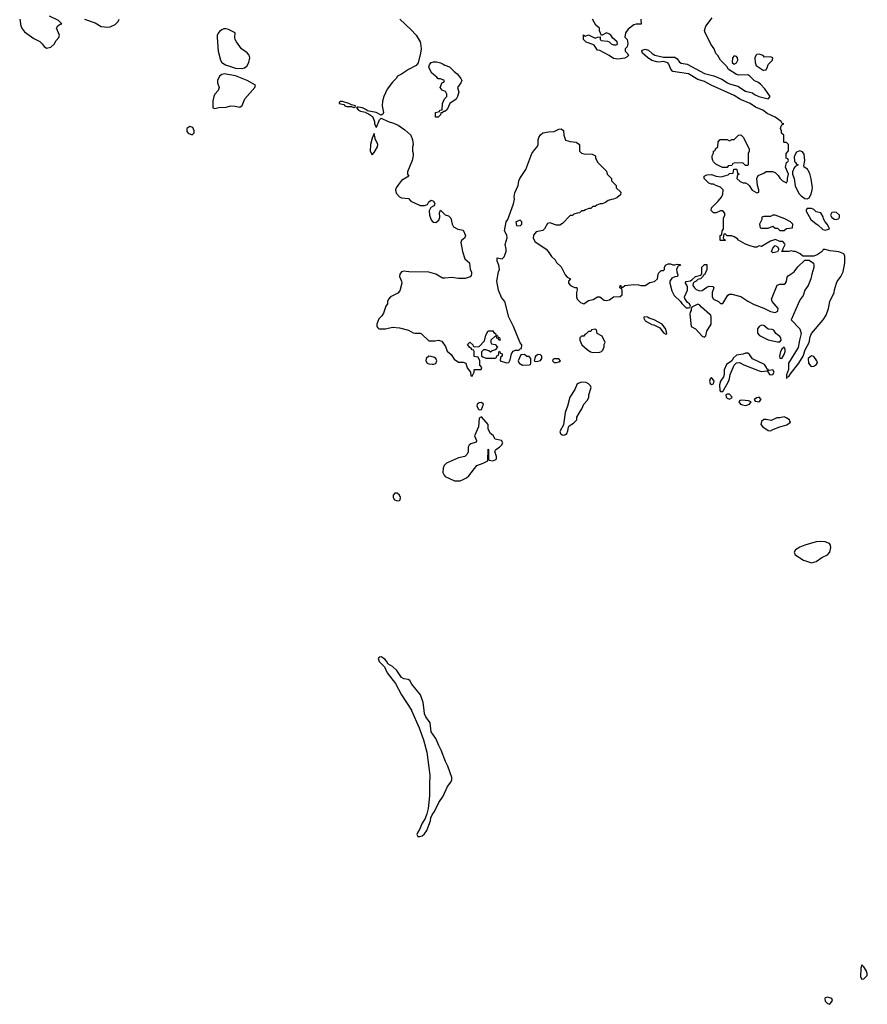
# Model space of a CAD drawing. Header units: inches. Extents: x 1793664 to 1898134, y 335751 to 468181.
# Tile 12 of 33: x 1875476 to 1882919, y 357418 to 366065. Entities that reach past the tile are written whole.
import ezdxf

# ---------------------------------------------------------------- set-up
doc = ezdxf.new("R2010")
doc.units = ezdxf.units.IN
doc.header["$MEASUREMENT"] = 0
for name, color, linetype in [('B8375', 7, 'Continuous'), ('B8376', 7, 'Continuous'), ('B8385', 7, 'Continuous'), ('B8386', 7, 'Continuous')]:
    doc.layers.add(name, color=color, linetype=linetype)

msp = doc.modelspace()

# ---------------------------------------------------------------- linework, layer by layer
at = {"layer": 'B8375', "color": 6, "elevation": 200}
msp.add_lwpolyline([(1878916.1, 360000), (1878917.6, 359997.6), (1878985.3, 359845.3), (1879022, 359742), (1879052.5, 359632.5), (1879078.4, 359430), (1879073.4, 359350), (1879074.9, 359250), (1879062, 359138), (1879051.3, 359090), (1879036, 359050), (1879010, 359008.7), (1878987.7, 358952.3), (1878971.3, 358930), (1878964.7, 358910), (1878972.7, 358892.7), (1878990, 358892), (1879010, 358898), (1879030, 358916), (1879050, 358944.7), (1879070, 358992), (1879082.7, 359030), (1879085.2, 359054.8), (1879098, 359082), (1879119.3, 359110), (1879158, 359190), (1879194.5, 359245.5), (1879233.3, 359330), (1879261.6, 359370), (1879271.3, 359390), (1879269.6, 359410), (1879236.9, 359510), (1879215.6, 359550), (1879178, 359650), (1879155.6, 359690), (1879131, 359751), (1879089.6, 359809.6), (1879079.7, 359890), (1879043.3, 359943.3), (1879031.5, 359970), (1879027.9, 360000)], dxfattribs=at)
at = {"layer": 'B8376', "color": 6, "elevation": 200}
for points in [[(1875476, 366070), (1875486.8, 366010), (1875501.3, 365981.3), (1875519.3, 365959.3), (1875600.7, 365900.7), (1875653.7, 365873.7), (1875674.4, 365854.4), (1875691.3, 365830), (1875710, 365816), (1875750, 365824.9), (1875779, 365850), (1875796.6, 365883.4), (1875819, 365910), (1875825.2, 365930), (1875799, 365990), (1875810, 366011.3), (1875830, 366026), (1875846, 366030), (1875817.2, 366057.2), (1875736.9, 366096.9)], [(1876044.7, 366070), (1876138.7, 366038.7), (1876190, 366004.4), (1876250, 365999.5), (1876270, 366003.1), (1876315.8, 366024.2), (1876340.7, 366050), (1876349.6, 366070)], [(1878814, 366070), (1878910, 365980.5), (1878956.3, 365930), (1878992.4, 365872.4), (1878996.7, 365856.7), (1879001.3, 365810), (1878994.9, 365770), (1878973.8, 365686.2), (1878957.3, 365662.7), (1878890, 365629), (1878830, 365588), (1878794, 365570), (1878782, 365550), (1878750, 365518), (1878703.8, 365456.2), (1878673.4, 365390), (1878662.4, 365350), (1878658, 365310), (1878671.3, 365250), (1878663.6, 365236.4), (1878650, 365226), (1878606, 365250), (1878526, 365266), (1878526, 365270), (1878486, 365290), (1878450, 365298), (1878442, 365298), (1878434, 365290), (1878452, 365270), (1878470, 365261), (1878514, 365254), (1878514, 365250), (1878539.8, 365239.8), (1878574.8, 365214.8), (1878591.6, 365171.6), (1878592.7, 365152.7), (1878604.7, 365124.7), (1878610, 365122), (1878634.6, 365185.4), (1878650, 365202), (1878712, 365170), (1878758, 365158), (1878798.5, 365138.5), (1878857.3, 365097.3), (1878910, 365052), (1878924.7, 365010), (1878931.3, 364970), (1878924.7, 364950), (1878924.7, 364910), (1878932, 364890), (1878931.6, 364871.6), (1878922, 364830), (1878882, 364730), (1878882, 364710), (1878892, 364690), (1878830, 364654), (1878801.1, 364618.9), (1878781.6, 364590), (1878776.4, 364570), (1878783.1, 364543.1), (1878810, 364510.5), (1878830, 364502), (1878890, 364494), (1878910, 364472), (1878992.7, 364432.7), (1879030, 364434), (1879056.9, 364443.1), (1879070, 364464.7), (1879090, 364481), (1879110.9, 364470.9), (1879122, 364450), (1879119.6, 364440.4), (1879114, 364430), (1879085.2, 364414.8), (1879072.7, 364387.3), (1879074.4, 364350), (1879088.1, 364308.1), (1879096.7, 364296.7), (1879110, 364286.8), (1879130, 364284.9), (1879155.6, 364304.4), (1879166.6, 364330), (1879162, 364370), (1879170, 364392), (1879211.6, 364351.6), (1879242, 364342), (1879261, 364321), (1879274.9, 364270), (1879286.4, 364246.4), (1879324.5, 364224.5), (1879370, 364218), (1879390.7, 364169.3), (1879384.7, 364150), (1879355.3, 364124.7), (1879350.8, 364110), (1879363.1, 364030), (1879384.6, 363964.6), (1879424.7, 363930), (1879431.3, 363870), (1879444.7, 363850), (1879444.7, 363830), (1879442, 363818), (1879431.6, 363808.4), (1879386.8, 363793.2), (1879330, 363792.7), (1879270, 363800.9), (1879210, 363794.5), (1879190, 363796), (1879130, 363829.6), (1879068.5, 363848.5), (1878892.1, 363852.1), (1878850, 363858), (1878830, 363851.6), (1878814, 363830), (1878812, 363810), (1878830.2, 363770.2), (1878831.8, 363750), (1878815.5, 363684.5), (1878795.3, 363664.7), (1878731.3, 363630), (1878716, 363610), (1878706, 363590), (1878704.7, 363570), (1878691.1, 363548.9), (1878671.6, 363488.4), (1878656.9, 363463.1), (1878630, 363438), (1878611, 363390), (1878611.3, 363370), (1878619.8, 363359.8), (1878630, 363351.3), (1878650, 363351), (1878688.4, 363351.6), (1878750, 363366), (1878810, 363358.8), (1878890, 363338.8), (1878930, 363316), (1878950, 363311), (1878991.3, 363311.3), (1879005.4, 363305.4), (1879070, 363246), (1879125.4, 363245.4), (1879150, 363252), (1879182, 363242), (1879216, 363196), (1879230, 363154), (1879264.7, 363124.7), (1879290, 363084.7), (1879330, 363058), (1879370, 363058), (1879394, 363050), (1879406.4, 363006.4), (1879434, 362970), (1879438, 362938), (1879450, 362934), (1879466, 362970), (1879466, 362990), (1879470, 362994), (1879527.3, 362992.7), (1879534, 363010), (1879518, 363030), (1879518, 363070), (1879502, 363102), (1879466, 363106), (1879466, 363150), (1879462, 363162), (1879450, 363166), (1879442, 363182), (1879430, 363186), (1879408.4, 363211.6), (1879430, 363232), (1879454, 363210), (1879458, 363198), (1879472.7, 363192.7), (1879510, 363194), (1879556.4, 363243.6), (1879570, 363294), (1879590, 363334), (1879630, 363334), (1879639.6, 363319.6), (1879654, 363310), (1879658, 363298), (1879670, 363294), (1879678, 363278), (1879690, 363274), (1879694, 363250), (1879687.3, 363247.3), (1879682, 363262), (1879667.3, 363267.3), (1879662, 363282), (1879650, 363286), (1879614, 363250), (1879614, 363230), (1879618, 363218), (1879652.7, 363212.7), (1879672, 363188), (1879652.7, 363167.3), (1879623.6, 363156.4), (1879610, 363146), (1879596.4, 363156.4), (1879570, 363166), (1879550, 363166), (1879532.7, 363147.3), (1879532.7, 363112.7), (1879543.6, 363103.6), (1879570, 363094), (1879650, 363094), (1879662, 363098), (1879667.3, 363112.7), (1879682, 363118), (1879686, 363150), (1879690, 363154), (1879698, 363138), (1879712, 363130), (1879712, 363110), (1879698, 363102), (1879694, 363070), (1879750, 363052), (1879770, 363054), (1879782, 363078), (1879795.3, 363130), (1879810, 363154), (1879830, 363162), (1879858, 363162), (1879870, 363174), (1879882, 363178), (1879886, 363210), (1879870, 363226), (1879813.2, 363370), (1879770, 363454), (1879735.1, 363590), (1879706.3, 363626.3), (1879679.5, 363690), (1879666, 363770), (1879681.2, 363850), (1879689, 363870), (1879684, 363910), (1879670, 363946), (1879668.7, 363970), (1879670, 363974), (1879713.6, 363966.4), (1879730, 363982), (1879749, 364030), (1879749, 364050), (1879739, 364090), (1879757.2, 364150), (1879752.9, 364172.9), (1879734, 364210), (1879749.3, 364290), (1879761.2, 364310), (1879812.1, 364447.9), (1879822, 364490), (1879819, 364510), (1879824.7, 364544.7), (1879854, 364610), (1879859.5, 364650), (1879867, 364670), (1879919.5, 364750), (1879972, 364890), (1880000, 364923.9)], [(1880000, 364189), (1879987.8, 364172.2), (1879985.4, 364145.4), (1879998.9, 364118.9), (1880000, 364118.1)], [(1880000, 363092.5), (1879994, 363070), (1880000, 363067)], [(1879027.9, 360000), (1879019.6, 360070), (1878994.8, 360134.8), (1878919, 360230), (1878902, 360262), (1878886, 360270), (1878850, 360277.2), (1878829.4, 360289.4), (1878789, 360350), (1878750, 360384), (1878708.7, 360408.7), (1878699, 360430), (1878682, 360450), (1878650, 360468.7), (1878632, 360468), (1878624.7, 360455.3), (1878631.3, 360430), (1878681, 360381), (1878704, 360330), (1878775.5, 360235.5), (1878830, 360134.8), (1878916.1, 360000)]]:
    msp.add_lwpolyline(points, dxfattribs=at)
for points in [[(1877290, 365984), (1877270, 365984), (1877250, 365975.3), (1877230, 365962), (1877221, 365950), (1877211.3, 365930), (1877211, 365910), (1877218.4, 365790), (1877240.5, 365710), (1877250.3, 365690.3), (1877284, 365670), (1877370, 365639), (1877430, 365636.5), (1877450, 365643.1), (1877470, 365656.3), (1877489.5, 365690), (1877498, 365730), (1877490, 365755.3), (1877474.2, 365774.2), (1877425.2, 365810), (1877381.2, 365870), (1877369.2, 365890), (1877365.2, 365910), (1877368, 365950), (1877310, 365979)], [(1879128, 365208), (1879128, 365250), (1879162, 365258), (1879166, 365270), (1879186, 365274), (1879188, 365330), (1879206, 365370), (1879226, 365390), (1879226, 365410), (1879215.3, 365435.3), (1879187.3, 365447.3), (1879168, 365470), (1879187.3, 365512.7), (1879202, 365518), (1879206, 365530), (1879170, 365546), (1879150, 365546), (1879140.4, 365560.4), (1879095.3, 365595.3), (1879073.6, 365633.6), (1879069, 365650), (1879074, 365670), (1879089.4, 365690.6), (1879110, 365696), (1879135.3, 365695.3), (1879170, 365686), (1879196, 365676), (1879210, 365664.7), (1879250, 365652), (1879291.3, 365610), (1879318, 365590), (1879351.3, 365550), (1879358, 365530), (1879351.3, 365510), (1879322, 365470), (1879331, 365430), (1879321, 365390), (1879310, 365368.7), (1879252, 365330), (1879230, 365278), (1879210, 365258), (1879202, 365258), (1879186, 365246), (1879174, 365246), (1879172, 365230), (1879150, 365208)], [(1877270.3, 365589.7), (1877250, 365585.1), (1877230.6, 365570), (1877214, 365530), (1877213.4, 365510), (1877227.3, 365470), (1877217.6, 365442.4), (1877191, 365410), (1877181, 365390), (1877171.6, 365351.6), (1877172.7, 365292.7), (1877190, 365284.7), (1877225.2, 365294.8), (1877290, 365296.3), (1877330, 365307.7), (1877367.3, 365307.3), (1877410, 365296), (1877429.3, 365310.7), (1877454, 365370), (1877542, 365470), (1877548, 365490), (1877472.5, 365532.5), (1877371.5, 365571.5)], [(1878310, 365346), (1878290, 365346), (1878282, 365338), (1878282, 365330), (1878322, 365322), (1878332, 365310), (1878350, 365302.8), (1878390, 365302), (1878410, 365294), (1878422, 365298), (1878426, 365310), (1878390, 365318), (1878366, 365330)], [(1876970, 365128), (1876944.7, 365110), (1876943.6, 365083.6), (1876954, 365070), (1876990, 365054), (1877008, 365072), (1877008.7, 365090), (1876997.2, 365117.2)], [(1878590, 365066), (1878570, 365026), (1878558, 364970), (1878554, 364910), (1878570, 364878), (1878590, 364898.8), (1878619.1, 364950), (1878620.4, 364970), (1878610, 364997.2), (1878599.3, 365010)], [(1879870, 364306), (1879834, 364290), (1879838, 364258), (1879870, 364254), (1879886, 364270), (1879886, 364290)], [(1879070, 363109.6), (1879044.9, 363090), (1879041.3, 363070), (1879054.8, 363050), (1879070, 363043.1), (1879099, 363039), (1879110, 363038.7), (1879130, 363046.7), (1879139.7, 363070), (1879131.6, 363090), (1879117.8, 363097.8), (1879090, 363107.8)], [(1879910, 363126), (1879878, 363122), (1879854, 363070), (1879862, 363050), (1879890, 363032), (1879950, 363034), (1879962, 363038), (1879966, 363050), (1879966, 363090), (1879950, 363106), (1879930, 363106)], [(1879530, 362702), (1879510, 362699), (1879492, 362690), (1879491.3, 362670), (1879504.5, 362644.5), (1879510, 362638), (1879530, 362642), (1879548, 362690)], [(1879530, 362578), (1879510, 362566), (1879504, 362490), (1879470.7, 362410), (1879486, 362370), (1879483.6, 362356.4), (1879439, 362341), (1879423, 362330), (1879414, 362310), (1879415.5, 362270), (1879406.8, 362250), (1879384.7, 362230), (1879330, 362217.7), (1879224.7, 362170), (1879204.7, 362150), (1879193.4, 362126.6), (1879192.7, 362090), (1879203.9, 362063.9), (1879213.4, 362053.4), (1879295.3, 362015.3), (1879344.5, 362015.5), (1879370, 362028.4), (1879398.3, 362041.7), (1879420.6, 362059.4), (1879490, 362151.3), (1879546, 362170), (1879586, 362190), (1879590, 362294), (1879594, 362290), (1879594, 362210), (1879598, 362198), (1879630, 362192), (1879656.5, 362203.5), (1879662, 362210), (1879662, 362230), (1879648.4, 362271.6), (1879658, 362290), (1879688, 362310), (1879708, 362330), (1879718, 362350), (1879706, 362370), (1879650, 362382), (1879632.5, 362412.5), (1879609, 362430), (1879589, 362470), (1879588.7, 362510)], [(1878770, 361907.3), (1878754.4, 361890), (1878756.5, 361870), (1878767.6, 361850), (1878790, 361840.3), (1878810, 361842.4), (1878816.9, 361850), (1878821.1, 361870), (1878811.2, 361890), (1878790, 361906.3)]]:
    msp.add_lwpolyline(points, close=True, dxfattribs=at)
at = {"layer": 'B8385', "color": 6, "elevation": 200}
for points in [[(1882870, 357766), (1882863.4, 357736.6), (1882860.5, 357660.5), (1882870, 357638), (1882890, 357641), (1882917.2, 357670), (1882919.3, 357690), (1882910, 357715.3), (1882890, 357748)], [(1882570, 357481.2), (1882550, 357475.3), (1882546.8, 357470), (1882550, 357446), (1882570, 357424.7), (1882590, 357418), (1882614, 357450), (1882608.9, 357468.9)]]:
    msp.add_lwpolyline(points, close=True, dxfattribs=at)
at = {"layer": 'B8386', "color": 6, "elevation": 200}
for points in [[(1880000, 364118.1), (1880098, 364050), (1880118, 364030), (1880145.4, 363985.4), (1880176.9, 363956.9), (1880190, 363934), (1880230, 363894), (1880265.4, 363825.4), (1880284.7, 363804.7), (1880314, 363790), (1880294, 363770), (1880294, 363750), (1880314, 363730), (1880330, 363722), (1880350, 363714), (1880370, 363714), (1880371.6, 363691.6), (1880364.7, 363670), (1880364.7, 363630), (1880371.3, 363610), (1880401.4, 363581.4), (1880430, 363571.3), (1880470, 363598), (1880512.9, 363607.1), (1880550, 363631), (1880570, 363631), (1880610, 363601), (1880630, 363598.8), (1880655.1, 363604.9), (1880690, 363632), (1880750, 363634), (1880766, 363650), (1880766, 363690), (1880762, 363702), (1880746, 363710), (1880748.4, 363731.6), (1880754, 363730), (1880758, 363718), (1880770, 363714), (1880789, 363731), (1880870, 363741), (1880910, 363737.3), (1880930, 363730.7), (1880969.2, 363730.8), (1881010, 363758), (1881050, 363764.7), (1881078, 363790), (1881082, 363830), (1881090, 363842), (1881110, 363862), (1881130, 363862), (1881138, 363870), (1881138, 363890), (1881146, 363910), (1881170, 363922), (1881190, 363922), (1881212.7, 363912.7), (1881230, 363912), (1881250, 363918), (1881274.8, 363914.8), (1881278, 363910), (1881258, 363902), (1881244.7, 363875.3), (1881246, 363850), (1881256, 363824), (1881254, 363810), (1881230, 363806.6), (1881204.1, 363795.9), (1881186, 363770), (1881186, 363750), (1881203.8, 363683.8), (1881224.4, 363644.4), (1881278, 363590), (1881290, 363572), (1881330, 363534), (1881350, 363534), (1881362, 363538), (1881366, 363550), (1881358, 363570), (1881341.2, 363581.2), (1881316.5, 363616.5), (1881315.1, 363630), (1881341.1, 363690), (1881340.2, 363720.2), (1881335.1, 363735.1), (1881322.7, 363750), (1881323.7, 363756.3), (1881330, 363764.7), (1881367.2, 363772.8), (1881379.5, 363780.5), (1881410, 363810.8), (1881458, 363822), (1881467.3, 363832.7), (1881467.3, 363892.7), (1881490, 363914), (1881510, 363914), (1881511.3, 363870), (1881490, 363826), (1881478, 363822), (1881474, 363810), (1881454, 363790), (1881430, 363784), (1881416, 363770), (1881398.8, 363761.2), (1881390.8, 363750), (1881386, 363730), (1881400.7, 363710), (1881417, 363697), (1881450, 363685.5), (1881470, 363687.7), (1881510, 363716), (1881530, 363724.7), (1881562, 363722), (1881571.3, 363710), (1881558, 363670), (1881558, 363630), (1881570, 363612), (1881614, 363590), (1881630, 363574), (1881650, 363574), (1881693.6, 363646.4), (1881710, 363656), (1881730, 363654.8), (1881810, 363634), (1881870, 363593), (1881924.7, 363564.7), (1882011.7, 363531.7), (1882070, 363503), (1882110, 363493.4), (1882134.5, 363505.5), (1882136.2, 363530), (1882083.7, 363590), (1882079.3, 363610), (1882127, 363733), (1882150, 363742.8), (1882190, 363743), (1882201.2, 363750), (1882210, 363764.7), (1882216.6, 363803.4), (1882223.6, 363816.4), (1882277.6, 363850), (1882310, 363894), (1882370, 363954), (1882410, 363954), (1882446, 363926), (1882451, 363910), (1882450.7, 363890), (1882430.9, 363830.9), (1882422.8, 363790), (1882398.8, 363730), (1882370.8, 363690), (1882355.9, 363644.1), (1882330.6, 363609.4), (1882310.8, 363570), (1882251, 363430), (1882325.5, 363350), (1882339.3, 363310), (1882323.1, 363250), (1882313.2, 363186.8), (1882226, 363050), (1882227.7, 362992.3), (1882210, 362946), (1882210, 362914), (1882215.3, 362924.7), (1882230, 362932), (1882244, 362956), (1882319, 363050), (1882355.3, 363110), (1882373.6, 363166.4), (1882408.7, 363230), (1882418.6, 363281.4), (1882429.6, 363310.4), (1882531.3, 363428.7), (1882558.4, 363470), (1882578.4, 363530), (1882589.3, 363590.7), (1882629, 363670), (1882630, 363694), (1882648, 363750), (1882654.6, 363765.4), (1882688, 363810), (1882708, 363850), (1882721.2, 363930), (1882721.2, 363990), (1882714, 364010), (1882670, 364026), (1882594, 364034), (1882550, 364048), (1882532.7, 364047.3), (1882522, 364030), (1882478.5, 364001.5), (1882450, 363988.7), (1882352.7, 363987.3), (1882328.9, 364008.9), (1882290, 364028.7), (1882270, 364028.7), (1882250, 364035.3), (1882230, 364028.7), (1882166, 364030), (1882178, 364042), (1882178, 364050), (1882198, 364090), (1882196.4, 364096.4), (1882176.4, 364116.4), (1882150, 364118), (1882114.6, 364134.6), (1882070, 364120.9), (1881990, 364074), (1881970, 364078), (1881950, 364068), (1881930, 364068), (1881890, 364078), (1881850, 364095.3), (1881789, 364129), (1881780.4, 364140.4), (1881750, 364158), (1881730, 364166), (1881690, 364166), (1881670, 364186), (1881658, 364182), (1881654, 364150), (1881658, 364138), (1881674, 364130), (1881670, 364126), (1881630, 364126), (1881626, 364130), (1881626, 364170), (1881642, 364178), (1881646, 364210), (1881655.3, 364224.7), (1881656.4, 364323.6), (1881668, 364350), (1881667.3, 364367.3), (1881650, 364386), (1881630, 364386), (1881591.6, 364368.4), (1881570, 364368), (1881548, 364390), (1881550, 364414), (1881610, 364472), (1881634.8, 364505.2), (1881649.2, 364530), (1881653.2, 364570), (1881630, 364594), (1881590, 364608.7), (1881570, 364622), (1881550, 364622), (1881528, 364630), (1881488, 364670), (1881486, 364690), (1881510, 364702), (1881550, 364704.7), (1881591.6, 364691.6), (1881634.6, 364685.4), (1881698, 364702), (1881710, 364714), (1881742, 364718), (1881747.3, 364752.7), (1881770, 364754), (1881774, 364750), (1881778, 364718), (1881794, 364710), (1881778, 364702), (1881774, 364670), (1881803.6, 364643.6), (1881830, 364634), (1881850, 364634), (1881870, 364622), (1881882, 364610), (1881907.1, 364567.1), (1881950, 364544.7), (1881966, 364550), (1881968, 364570), (1881955.3, 364610), (1881948.4, 364671.6), (1881962, 364698), (1882010, 364718), (1882030, 364732), (1882087.3, 364732.7), (1882110, 364722), (1882136.9, 364696.9), (1882150, 364674), (1882174, 364650), (1882210, 364634), (1882218, 364650), (1882218, 364670), (1882228, 364710), (1882202, 364770), (1882208.4, 364811.6), (1882222, 364818), (1882226, 364830), (1882222, 364842), (1882206, 364850), (1882206, 364890), (1882227.3, 364912.7), (1882227.3, 364947.3), (1882226, 364970), (1882210, 364986), (1882190, 364986), (1882186, 364990), (1882186, 365050), (1882166, 365070), (1882166, 365090), (1882158, 365110), (1882162, 365130), (1882170, 365142), (1882186, 365150), (1882172.7, 365152.7), (1882162.7, 365170), (1882111.3, 365210), (1882041.1, 365241.1), (1882001.1, 365270), (1881937.6, 365297.6), (1881889.7, 365330), (1881804.6, 365364.6), (1881750, 365400.2), (1881549.2, 365489.2), (1881490, 365522.5), (1881430, 365539.8), (1881350, 365589.8), (1881211.1, 365611.1), (1881195.1, 365630), (1881175.8, 365675.8), (1881166.3, 365686.3), (1881130, 365698.4), (1881090, 365692.3), (1881070, 365694.5), (1881028.2, 365708.2), (1880990, 365732), (1880944.5, 365770), (1880939.3, 365790), (1880942.5, 365797.5), (1880970, 365808), (1880997.8, 365797.8), (1881030, 365767.7), (1881054.4, 365754.4), (1881130, 365737), (1881230, 365737), (1881250, 365720.4), (1881270, 365692.2), (1881283.5, 365683.5), (1881336.1, 365676.1), (1881490, 365592.8), (1881571.7, 365571.7), (1881643.2, 365543.2), (1881690.5, 365510), (1881710, 365501.3), (1881782.8, 365482.8), (1881850, 365437.4), (1881910, 365422.6), (1881930, 365407), (1881968.2, 365390), (1882050, 365371), (1882065.2, 365390), (1882019.3, 365459.3), (1881980.4, 365500.4), (1881958, 365518), (1881929.1, 365529.1), (1881888, 365570), (1881870, 365582), (1881790, 365579), (1881770, 365584), (1881698, 365630), (1881688, 365650), (1881629.1, 365709.1), (1881608, 365750), (1881590, 365768), (1881574, 365810), (1881544, 365850), (1881529.1, 365889.1), (1881495.3, 365950), (1881489, 365970), (1881502, 366010), (1881558, 366082)], [(1880931, 366070), (1880933.7, 366026.3), (1880890, 366025.3), (1880870, 366019.1), (1880818, 365982), (1880796.4, 365950), (1880791.1, 365911.1), (1880811.3, 365890), (1880816.8, 365856.8), (1880810, 365828), (1880792, 365810), (1880792, 365790), (1880812, 365770), (1880822, 365750), (1880810, 365738), (1880791.1, 365728.9), (1880730, 365719), (1880690, 365724), (1880652.1, 365752.1), (1880610, 365775.3), (1880570, 365795.3), (1880550, 365798), (1880520.4, 365840.4), (1880508.9, 365848.9), (1880449.3, 365869.3), (1880428, 365890), (1880427.3, 365932.7), (1880442, 365922), (1880470, 365932), (1880530, 365902), (1880550, 365912), (1880574, 365914), (1880574, 365890), (1880583.6, 365883.6), (1880636.9, 365876.9), (1880651.3, 365871.3), (1880670, 365852), (1880690, 365844.7), (1880715.3, 365844.7), (1880726, 365850), (1880722, 365870), (1880684, 365904), (1880668, 365930), (1880650, 365942), (1880630, 365948.7), (1880586, 365926), (1880568.9, 365968.9), (1880568, 365990), (1880536.4, 366016.4), (1880506, 366070)], [(1880000, 364923.9), (1880021.6, 364950), (1880029.6, 364970), (1880029.7, 365010), (1880036.2, 365030), (1880050, 365053.4), (1880070, 365070.5), (1880119.5, 365080.5), (1880170, 365083.8), (1880210, 365102.8), (1880230, 365106), (1880250, 365092), (1880254.4, 365050), (1880270, 365008.2), (1880310, 364994.4), (1880362, 364990), (1880390.7, 364970.7), (1880391.6, 364911.6), (1880410, 364892), (1880430, 364886), (1880503.6, 364883.6), (1880531.1, 364871.1), (1880532.7, 364852.7), (1880550, 364814), (1880630, 364734), (1880634, 364710), (1880674, 364670), (1880674, 364650), (1880714, 364610), (1880714, 364590), (1880754, 364550), (1880752.7, 364527.3), (1880719.6, 364500.4), (1880691.6, 364488.4), (1880672.7, 364487.3), (1880643.6, 364476.4), (1880619.6, 364460.4), (1880591.6, 364448.4), (1880572.7, 364447.3), (1880543.6, 364436.4), (1880530, 364426), (1880510, 364426), (1880491.6, 364408.4), (1880472.7, 364407.3), (1880443.6, 364396.4), (1880430, 364386), (1880410, 364386), (1880391.6, 364368.4), (1880372.7, 364367.3), (1880343.6, 364356.4), (1880330, 364346), (1880310, 364346), (1880243.6, 364276.4), (1880219.6, 364260.4), (1880190, 364262), (1880130, 364282), (1880110, 364275.3), (1880086, 364230), (1880070, 364214), (1880010, 364202.9), (1880000, 364189)], [(1880000, 363067), (1880004.7, 363064.7), (1880030, 363066), (1880050, 363072), (1880062, 363090), (1880062, 363110), (1880050, 363122), (1880030, 363124), (1880004.7, 363110), (1880000, 363092.5)]]:
    msp.add_lwpolyline(points, dxfattribs=at)
for points in [[(1881750, 365748.7), (1881736, 365730), (1881731.3, 365690), (1881750, 365676), (1881770, 365686), (1881782.7, 365710), (1881779, 365730), (1881770, 365742)], [(1881970, 365764), (1881950, 365758.9), (1881940.3, 365750), (1881932.2, 365730), (1881933.4, 365690), (1881943, 365663), (1882003.5, 365623.5), (1882010, 365621), (1882030, 365626), (1882044, 365650), (1882049.3, 365670.7), (1882086, 365710), (1882089.3, 365730), (1882070, 365739.7), (1882016, 365736), (1882003.7, 365750)], [(1881850, 364786), (1881827.3, 364807.3), (1881750, 364806), (1881738, 364802), (1881730, 364786), (1881698, 364782), (1881690, 364766), (1881648.4, 364768.4), (1881590, 364798), (1881570, 364818), (1881562, 364830), (1881558, 364850), (1881558, 364870), (1881567.3, 364892.7), (1881568.4, 364911.6), (1881582, 364918), (1881586, 364930), (1881606, 364950), (1881608.4, 364991.6), (1881627.3, 365012.7), (1881690, 365012), (1881710, 365002), (1881730, 365014), (1881750, 365014), (1881787.3, 365052.7), (1881810, 365054), (1881830, 365034), (1881882, 364930), (1881882, 364910), (1881872, 364890), (1881874, 364790), (1881870, 364786)], [(1882325.4, 364914.6), (1882296.9, 364903.1), (1882276, 364864), (1882279.6, 364819.6), (1882290, 364811.3), (1882296.9, 364796.9), (1882312, 364790), (1882284.7, 364775.3), (1882276.9, 364763.1), (1882262, 364730), (1882262, 364710), (1882277.3, 364670), (1882286.8, 364606.8), (1882318, 364538), (1882337.3, 364517.3), (1882370, 364496), (1882390, 364491.3), (1882410, 364502), (1882427, 364533), (1882436, 364570), (1882437.2, 364590), (1882426.6, 364666.6), (1882414, 364714), (1882401.2, 364741.2), (1882392.7, 364752.7), (1882366, 364770), (1882362, 364782), (1882371.8, 364828.2), (1882365.8, 364885.8), (1882350, 364906)], [(1882430, 364406), (1882390, 364406), (1882383.6, 364396.4), (1882383.6, 364383.6), (1882424.7, 364310), (1882470, 364271.3), (1882484.5, 364264.5), (1882530, 364222.8), (1882550, 364218), (1882570, 364222), (1882586, 364230), (1882578, 364250), (1882568, 364270), (1882548, 364290), (1882535.3, 364315.3), (1882532.9, 364332.9), (1882510, 364368), (1882470, 364378), (1882450, 364398)], [(1882110, 364348), (1882090, 364348), (1882070, 364338), (1882010, 364338), (1881994, 364330), (1881994, 364310), (1881974, 364270), (1881978, 364238), (1881990, 364234), (1882050, 364234), (1882090, 364252), (1882110, 364234), (1882130, 364234), (1882150, 364214), (1882190, 364214), (1882208.4, 364231.6), (1882262, 364238), (1882266, 364270), (1882246, 364290), (1882196.5, 364316.5)], [(1882630, 364376.4), (1882609, 364371), (1882595.5, 364350), (1882608.1, 364328.1), (1882630, 364312.4), (1882650, 364310.4), (1882670, 364319.5), (1882676.4, 364330), (1882676.5, 364350), (1882650, 364373.5)], [(1882090, 364018), (1882078, 364030), (1882090, 364058), (1882110, 364081), (1882131, 364071), (1882142, 364050), (1882130, 364028)], [(1881430, 363568), (1881378, 363542), (1881372.7, 363527.3), (1881372.7, 363512.7), (1881363.6, 363496.4), (1881361, 363479), (1881372, 363372), (1881410, 363351), (1881470, 363284.7), (1881490, 363278), (1881502, 363290), (1881508.7, 363330), (1881548, 363390), (1881549, 363450), (1881544, 363470), (1881537.5, 363477.5), (1881462, 363542), (1881450, 363558)], [(1880964.7, 363455.3), (1880954, 363450), (1880970, 363422), (1881027.1, 363387.1), (1881044.7, 363384.7), (1881098.8, 363358.8), (1881130, 363314), (1881150, 363304.7), (1881158, 363310), (1881150, 363346), (1881118, 363390), (1881048, 363430), (1881004, 363444), (1880990, 363453.2)], [(1881990, 363383.7), (1881968.4, 363371.6), (1881955.5, 363350), (1881953.7, 363313.7), (1881972.2, 363292.2), (1882050, 363253.7), (1882130, 363236.3), (1882150, 363236), (1882164, 363250), (1882161.2, 363270), (1882150, 363284), (1882115.3, 363310), (1882097.2, 363337.2), (1882084, 363344), (1882050, 363346.6), (1882010, 363379.3)], [(1880530, 363346), (1880498, 363342), (1880492.7, 363327.3), (1880470, 363326), (1880450, 363306), (1880438, 363302), (1880430, 363286), (1880410, 363286), (1880394, 363270), (1880394, 363250), (1880412, 363210), (1880458.8, 363170), (1880490, 363148.4), (1880510, 363143.8), (1880570, 363146), (1880586, 363150), (1880596.4, 363163.6), (1880607.3, 363192.7), (1880608.4, 363211.6), (1880618, 363230), (1880590, 363286), (1880546, 363310), (1880542, 363342)], [(1881850, 363137.6), (1881830, 363127.6), (1881770, 363119.6), (1881744.7, 363095.3), (1881730.7, 363069.3), (1881683, 363037), (1881662, 362990), (1881662.8, 362950), (1881656.3, 362930), (1881630.4, 362890), (1881622, 362858), (1881624, 362810), (1881630, 362801), (1881650, 362801), (1881698.3, 362881.7), (1881709.5, 362910), (1881716.2, 362950), (1881749.4, 363030.6), (1881769.4, 363050.6), (1881795.6, 363055.6), (1881834.8, 363034.8), (1881970, 362980.3), (1881990, 362977), (1882039, 362981), (1882048, 362990), (1882038, 362998), (1882035.1, 363010), (1882016, 363036), (1881910, 363086.6), (1881885.6, 363125.6), (1881870, 363136.2)], [(1882190, 363189), (1882168.5, 363171.5), (1882158, 363150), (1882148.3, 363111.7), (1882151.6, 363091.6), (1882170, 363091), (1882190, 363126), (1882196.9, 363150), (1882198.4, 363170)], [(1882428.1, 363111.9), (1882398.8, 363090), (1882403, 363050), (1882422.9, 363022.9), (1882430, 363019.3), (1882450, 363021.6), (1882467.7, 363032.3), (1882480.9, 363050), (1882476.2, 363070), (1882450, 363106.6)], [(1880210, 363086), (1880170, 363086), (1880158, 363082), (1880154, 363070), (1880170, 363054), (1880190, 363054), (1880210, 363062), (1880226, 363070)], [(1882090, 362989), (1882064, 362984), (1882052, 362988), (1882042, 362978), (1882061, 362950), (1882070, 362945.5), (1882090, 362948.2), (1882102.7, 362970)], [(1880410, 362882), (1880371.3, 362868.7), (1880350, 362818), (1880306.8, 362750), (1880286, 362670), (1880265.4, 362614.6), (1880251.6, 362508.4), (1880218, 362450), (1880224.7, 362430), (1880239.8, 362419.8), (1880250, 362416.3), (1880270, 362422), (1880281.2, 362430), (1880290, 362454), (1880294, 362486), (1880301.2, 362498.8), (1880338, 362522), (1880368, 362550), (1880370, 362574), (1880388, 362610), (1880413.6, 362646.4), (1880428.7, 362690), (1880458, 362722), (1880472.9, 362747.1), (1880475.3, 362770), (1880494.6, 362834.6), (1880488, 362850), (1880470, 362868), (1880450, 362878)], [(1881550, 362924), (1881538.8, 362910), (1881534, 362890), (1881540.7, 362870), (1881550, 362862), (1881570, 362866.8), (1881575.1, 362890)], [(1881690, 362778), (1881676, 362770), (1881678.8, 362750), (1881690, 362740.7), (1881710, 362734), (1881730, 362744.7), (1881733.2, 362750), (1881710, 362776.2)], [(1881816.8, 362723.2), (1881800.5, 362719.5), (1881791, 362710), (1881806.8, 362690), (1881822.9, 362682.9), (1881850, 362677.1), (1881870, 362681.6), (1881885.2, 362690), (1881898, 362710), (1881876.9, 362716.9)], [(1881970, 362751.6), (1881950, 362745.2), (1881926, 362730), (1881936, 362716), (1881970, 362708.5), (1881986.6, 362730)], [(1882190, 362577.2), (1882150.6, 362569.4), (1882124.7, 362570), (1882075.3, 362544.7), (1882030, 362555.4), (1882010, 362554.3), (1881990, 362537), (1881984.9, 362510), (1882001.6, 362490), (1882050, 362456.3), (1882070, 362454), (1882090, 362466), (1882150, 362491), (1882212.5, 362507.5), (1882246, 362530), (1882238, 362538), (1882235.3, 362550), (1882208, 362570)], [(1882510, 361483.1), (1882470, 361480.4), (1882370, 361451), (1882326.5, 361433.5), (1882287.7, 361410), (1882276.3, 361390), (1882286.4, 361366.4), (1882359, 361319), (1882430, 361295.8), (1882470, 361306.7), (1882518.7, 361341.3), (1882570, 361365.2), (1882589.8, 361390), (1882599.8, 361430), (1882596.8, 361450), (1882586, 361466), (1882550, 361479.2)]]:
    msp.add_lwpolyline(points, close=True, dxfattribs=at)

doc.saveas('drawing.dxf')
